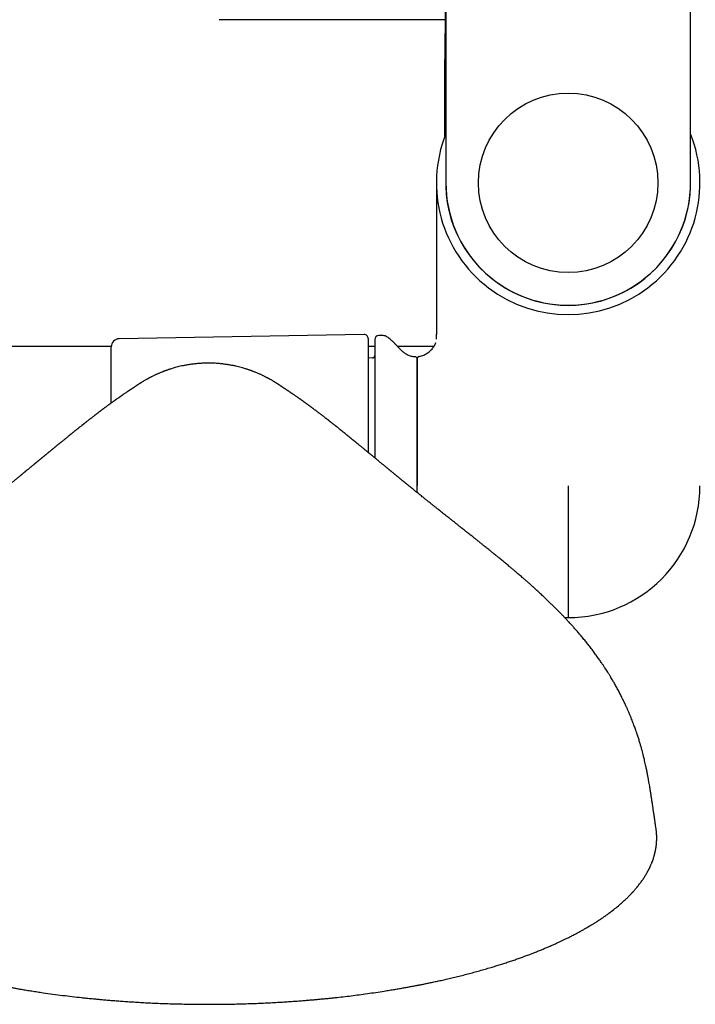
# Model space of a CAD drawing. Header units: millimetres. Extents: x 8 to 923, y 12 to 2573.
# Tile 7 of 20: x 424 to 507, y 1065 to 1185. Entities that reach past the tile are written whole.
import ezdxf

# ---------------------------------------------------------------- set-up
doc = ezdxf.new("R2010")
doc.units = ezdxf.units.MM

msp = doc.modelspace()

# ---------------------------------------------------------------- linework, layer by layer
at = {"color": 7, "linetype": 'Continuous', "lineweight": 30}
for p, q in [((476.01, 1235.36), (476.01, 1165.36)), ((505.99, 1165.36), (505.99, 1235.36)), ((475.93, 1185.36), (448.25, 1185.36)), ((474.85, 1165.36), (474.85, 1146.79)), ((465.99, 1146.77), (435.98, 1146.25)), ((468.21, 1146.66), (467.79, 1146.65)), ((474.85, 1146.83), (474.85, 1146.79)), ((474.85, 1146.79), (474.85, 1146.83)), ((474.85, 1146.22), (474.85, 1146.79)), ((371.3, 1145.36), (435.01, 1145.36)), ((435, 1138.37), (435, 1145.25)), ((466.5, 1146.27), (466.5, 1132.32)), ((466.5, 1145.36), (467.3, 1145.36)), ((470.04, 1145.36), (474.59, 1145.36)), ((467.01, 1143.91), (466.5, 1143.89)), ((472.5, 1128.22), (472.5, 1143.74)), ((472.5, 1127.4), (472.5, 1128.22)), ((491, 1128.22), (491, 1112.07)), ((490.58, 1112.07), (491, 1112.07)), ((501.78, 1086.13), (501.77, 1086.19))]:
    msp.add_line(p, q, dxfattribs=at)
msp.add_circle((491, 1165.36), 11, dxfattribs=at)
for centre, radius, start, end in [((491, 1165.36), 16.15, 158.1968, 21.803), ((491, 1165.36), 15.01, 177.5343, 2.4657), ((491, 1165.36), 14.99, 180, 0), ((466, 1146.27), 0.5, 0, 91), ((467.8, 1146.15), 0.5, 91, 180), ((468.23, 1145.66), 1, 61.7897, 91), ((436, 1145.25), 1, 91, 180), ((467, 1144.2), 0.3, 272, 0), ((472.2, 1143.74), 0.3, 0, 90.8412), ((491, 1128.22), 16.15, 270, 0)]:
    msp.add_arc(centre, radius, start, end, dxfattribs=at)
for points, knots in [([(476.01, 1188.82), (476, 1188.68), (475.99, 1188.28), (475.97, 1187.6), (475.95, 1186.7), (475.93, 1185.72), (475.92, 1184.65), (475.9, 1183.54), (475.89, 1182.41), (475.87, 1181.24), (475.86, 1180), (475.86, 1178.7), (475.85, 1177.34), (475.85, 1175.97), (475.85, 1174.6), (475.85, 1173.24), (475.85, 1172.03), (475.86, 1171.28), (475.86, 1170.97)], [0, 0, 0, 0, 0.022055, 0.067749, 0.114917, 0.172922, 0.232876, 0.294727, 0.358446, 0.423988, 0.491241, 0.56628, 0.642607, 0.719633, 0.796705, 0.873151, 0.948289, 1, 1, 1, 1]), ([(472.2, 1144.04), (472.13, 1144.04), (472, 1144.04), (471.79, 1144.08), (471.57, 1144.15), (471.36, 1144.24), (471.16, 1144.35), (470.93, 1144.51), (470.67, 1144.73), (470.39, 1144.99), (470.14, 1145.26), (469.89, 1145.52), (469.66, 1145.76), (469.43, 1145.99), (469.19, 1146.21), (468.95, 1146.39), (468.78, 1146.49), (468.7, 1146.53)], [0, 0, 0, 0, 0.042392, 0.093687, 0.144803, 0.196405, 0.248889, 0.302418, 0.38851, 0.4763, 0.564438, 0.642272, 0.718804, 0.793745, 0.866963, 0.938612, 1, 1, 1, 1]), ([(467.3, 1146.15), (467.3, 1146.15), (467.3, 1146.14), (467.3, 1146.11), (467.3, 1146.06), (467.3, 1145.99), (467.3, 1145.89), (467.3, 1145.78), (467.3, 1145.66), (467.3, 1145.53), (467.3, 1145.39), (467.3, 1145.24), (467.3, 1145.07), (467.3, 1144.87), (467.3, 1144.61), (467.3, 1144.31), (467.3, 1143.97), (467.3, 1143.61), (467.3, 1143.19), (467.3, 1142.71), (467.3, 1142.14), (467.3, 1141.54), (467.3, 1140.94), (467.3, 1140.37), (467.3, 1139.81), (467.3, 1139.24), (467.3, 1138.64), (467.3, 1138.07), (467.3, 1137.52), (467.3, 1137), (467.3, 1136.47), (467.3, 1135.93), (467.3, 1135.38), (467.3, 1134.8), (467.3, 1134.21), (467.3, 1133.59), (467.3, 1132.97), (467.3, 1132.34), (467.3, 1131.9), (467.3, 1131.67), (467.3, 1131.66)], [0, 0, 0, 0, 0.024827, 0.049606, 0.074368, 0.09914, 0.123952, 0.149757, 0.170411, 0.191039, 0.21166, 0.232289, 0.252944, 0.273641, 0.303018, 0.332327, 0.361615, 0.39093, 0.420321, 0.457813, 0.49521, 0.532612, 0.57012, 0.600125, 0.630057, 0.659966, 0.689905, 0.719924, 0.744412, 0.768846, 0.793255, 0.817667, 0.842108, 0.866608, 0.892928, 0.919193, 0.945437, 0.971696, 0.998003, 1, 1, 1, 1]), ([(472.74, 1144.08), (472.84, 1144.1), (473.03, 1144.14), (473.32, 1144.26), (473.59, 1144.4), (473.85, 1144.57), (474.1, 1144.77), (474.3, 1144.97), (474.47, 1145.18), (474.6, 1145.37), (474.7, 1145.58), (474.77, 1145.72), (474.79, 1145.8), (474.79, 1145.81)], [0, 0, 0, 0, 0.105108, 0.213729, 0.324836, 0.437205, 0.549542, 0.660604, 0.746283, 0.830116, 0.911886, 0.991617, 1, 1, 1, 1]), ([(472.74, 1144.08), (472.72, 1144.07), (472.67, 1144.06), (472.6, 1144.01), (472.55, 1143.95), (472.51, 1143.87), (472.5, 1143.81), (472.5, 1143.78)], [0, 0, 0, 0, 0.183799, 0.37612, 0.5706, 0.793141, 1, 1, 1, 1]), ([(446.91, 1143.26), (446.71, 1143.26), (446.31, 1143.26), (445.74, 1143.22), (445.21, 1143.17), (444.71, 1143.11), (444.26, 1143.03), (443.85, 1142.96), (443.48, 1142.88), (443.16, 1142.8), (442.87, 1142.72), (442.61, 1142.65), (442.39, 1142.58), (442.2, 1142.52), (442.05, 1142.47), (441.93, 1142.43), (441.84, 1142.4), (441.77, 1142.38), (441.73, 1142.36), (441.69, 1142.35), (441.66, 1142.34), (441.62, 1142.32), (441.55, 1142.3), (441.47, 1142.26), (441.37, 1142.23), (441.28, 1142.19), (441.16, 1142.14), (441.01, 1142.08), (440.85, 1142.02), (440.7, 1141.95), (440.56, 1141.89), (440.41, 1141.82), (440.25, 1141.74), (440.1, 1141.67), (439.96, 1141.6), (439.85, 1141.54), (439.75, 1141.49), (439.67, 1141.45), (439.61, 1141.42), (439.55, 1141.38), (439.48, 1141.34), (439.39, 1141.3), (439.28, 1141.24), (439.16, 1141.17), (439.02, 1141.09), (438.91, 1141.02), (438.81, 1140.96), (438.74, 1140.91), (438.67, 1140.87), (438.62, 1140.84), (438.57, 1140.81), (438.53, 1140.78), (438.47, 1140.75), (438.42, 1140.71), (438.37, 1140.68), (438.32, 1140.65), (438.28, 1140.62), (438.25, 1140.6), (438.22, 1140.58), (438.2, 1140.57), (438.17, 1140.55), (438.14, 1140.53), (438.11, 1140.51), (438.08, 1140.49), (438.05, 1140.47), (438.02, 1140.45), (437.99, 1140.43), (437.96, 1140.41), (437.94, 1140.39), (437.91, 1140.38), (437.88, 1140.35), (437.83, 1140.33), (437.79, 1140.29), (437.73, 1140.25), (437.65, 1140.2), (437.6, 1140.17), (437.57, 1140.15)], [0, 0, 0, 0, 0.039451, 0.076405, 0.110881, 0.142902, 0.172488, 0.19966, 0.223085, 0.244396, 0.263605, 0.280724, 0.295761, 0.308091, 0.318567, 0.327197, 0.332459, 0.336688, 0.340199, 0.342424, 0.344104, 0.34761, 0.353127, 0.360491, 0.368439, 0.376042, 0.383301, 0.398866, 0.412574, 0.424653, 0.437369, 0.451331, 0.466562, 0.483077, 0.496625, 0.509169, 0.519877, 0.528754, 0.534025, 0.540898, 0.54947, 0.559599, 0.569854, 0.58814, 0.605621, 0.621696, 0.635608, 0.64765, 0.657982, 0.666767, 0.674653, 0.684255, 0.695589, 0.708667, 0.722864, 0.735172, 0.745531, 0.754118, 0.763394, 0.773599, 0.785166, 0.798103, 0.812419, 0.827866, 0.842365, 0.857633, 0.870924, 0.882231, 0.891586, 0.901475, 0.913093, 0.926441, 0.941597, 0.958887, 0.978355, 1, 1, 1, 1]), ([(456.25, 1140.15), (456.23, 1140.17), (456.17, 1140.2), (456.1, 1140.25), (456.04, 1140.29), (455.99, 1140.33), (455.95, 1140.35), (455.92, 1140.38), (455.89, 1140.39), (455.87, 1140.41), (455.84, 1140.43), (455.81, 1140.44), (455.78, 1140.46), (455.75, 1140.48), (455.72, 1140.51), (455.69, 1140.53), (455.66, 1140.55), (455.63, 1140.57), (455.6, 1140.58), (455.57, 1140.61), (455.52, 1140.64), (455.46, 1140.68), (455.4, 1140.72), (455.33, 1140.76), (455.27, 1140.8), (455.21, 1140.84), (455.15, 1140.87), (455.09, 1140.91), (455.01, 1140.96), (454.92, 1141.02), (454.8, 1141.09), (454.67, 1141.17), (454.54, 1141.24), (454.43, 1141.3), (454.35, 1141.34), (454.27, 1141.39), (454.21, 1141.42), (454.16, 1141.45), (454.11, 1141.47), (454.05, 1141.5), (453.97, 1141.54), (453.87, 1141.6), (453.74, 1141.66), (453.62, 1141.72), (453.48, 1141.79), (453.33, 1141.86), (453.17, 1141.93), (453.01, 1142), (452.83, 1142.08), (452.67, 1142.14), (452.53, 1142.2), (452.41, 1142.24), (452.31, 1142.28), (452.24, 1142.31), (452.19, 1142.33), (452.15, 1142.34), (452.13, 1142.35), (452.1, 1142.36), (452.04, 1142.38), (451.95, 1142.41), (451.81, 1142.46), (451.64, 1142.52), (451.44, 1142.58), (451.2, 1142.65), (450.92, 1142.73), (450.61, 1142.81), (450.26, 1142.9), (449.87, 1142.98), (449.45, 1143.05), (449.01, 1143.12), (448.53, 1143.18), (448.02, 1143.23), (447.48, 1143.26), (447.11, 1143.26), (446.91, 1143.26)], [0, 0, 0, 0, 0.0216, 0.041032, 0.058297, 0.073435, 0.086771, 0.098192, 0.107952, 0.117236, 0.128439, 0.14012, 0.153377, 0.168207, 0.184412, 0.199742, 0.213546, 0.225831, 0.236606, 0.248364, 0.260423, 0.275766, 0.293727, 0.309715, 0.322873, 0.333232, 0.342017, 0.352349, 0.364391, 0.378303, 0.394378, 0.41186, 0.430145, 0.440529, 0.450762, 0.459387, 0.466271, 0.471557, 0.477039, 0.483263, 0.490229, 0.502678, 0.516235, 0.529106, 0.541213, 0.557197, 0.571661, 0.584906, 0.599679, 0.616698, 0.625541, 0.63489, 0.644414, 0.650078, 0.654138, 0.656595, 0.657944, 0.660114, 0.663311, 0.670042, 0.679101, 0.690498, 0.704238, 0.720253, 0.73861, 0.759321, 0.782398, 0.807857, 0.835717, 0.864201, 0.894853, 0.927692, 0.962735, 1, 1, 1, 1]), ([(472.5, 1143.78), (472.5, 1143.78), (472.5, 1143.77), (472.5, 1143.7), (472.5, 1143.58), (472.5, 1143.42), (472.5, 1143.23), (472.5, 1142.99), (472.5, 1142.71), (472.5, 1142.39), (472.5, 1142.03), (472.5, 1141.63), (472.5, 1141.19), (472.5, 1140.71), (472.5, 1140.19), (472.5, 1139.65), (472.5, 1139.06), (472.5, 1138.45), (472.5, 1137.81), (472.5, 1137.14), (472.5, 1136.45), (472.5, 1135.73), (472.5, 1134.99), (472.5, 1134.23), (472.5, 1133.47), (472.5, 1132.73), (472.5, 1131.99), (472.5, 1131.25), (472.5, 1130.49), (472.5, 1129.74), (472.5, 1129.23), (472.5, 1128.98)], [0, 0, 0, 0, 0.035114, 0.070235, 0.10536, 0.140487, 0.175614, 0.210112, 0.244611, 0.279108, 0.313605, 0.348806, 0.384007, 0.419207, 0.454407, 0.489606, 0.524806, 0.560005, 0.595205, 0.630404, 0.665604, 0.700803, 0.736003, 0.771202, 0.806402, 0.838668, 0.870934, 0.903201, 0.935467, 0.967734, 1, 1, 1, 1]), ([(437.57, 1140.15), (437.57, 1140.15), (437.56, 1140.14), (437.55, 1140.13), (437.54, 1140.12), (437.53, 1140.12), (437.52, 1140.11), (437.5, 1140.1), (437.48, 1140.08), (437.44, 1140.06), (437.4, 1140.03), (437.36, 1140.01), (437.32, 1139.98), (437.28, 1139.95), (437.24, 1139.93), (437.2, 1139.9), (437.17, 1139.88), (437.13, 1139.85), (437.08, 1139.82), (437, 1139.77), (436.9, 1139.7), (436.78, 1139.62), (436.66, 1139.53), (436.53, 1139.45), (436.42, 1139.37), (436.33, 1139.31), (436.25, 1139.25), (436.17, 1139.2), (436.09, 1139.14), (436, 1139.09), (435.92, 1139.03), (435.84, 1138.97), (435.75, 1138.91), (435.68, 1138.86), (435.62, 1138.82), (435.58, 1138.79), (435.54, 1138.76), (435.49, 1138.73), (435.44, 1138.69), (435.38, 1138.65), (435.32, 1138.6), (435.27, 1138.57), (435.22, 1138.53), (435.17, 1138.5), (435.12, 1138.46), (435.07, 1138.42), (435.02, 1138.39), (434.97, 1138.35), (434.91, 1138.3), (434.84, 1138.25), (434.76, 1138.2), (434.69, 1138.15), (434.63, 1138.1), (434.56, 1138.05), (434.48, 1137.99), (434.38, 1137.92), (434.28, 1137.85), (434.19, 1137.78), (434.1, 1137.71), (434.02, 1137.65), (433.95, 1137.6), (433.88, 1137.55), (433.81, 1137.5), (433.74, 1137.44), (433.66, 1137.38), (433.58, 1137.32), (433.5, 1137.26), (433.42, 1137.2), (433.35, 1137.14), (433.27, 1137.09), (433.2, 1137.03), (433.13, 1136.98), (433.06, 1136.92), (432.98, 1136.87), (432.9, 1136.8), (432.81, 1136.73), (432.72, 1136.66), (432.62, 1136.58), (432.52, 1136.5), (432.42, 1136.43), (432.32, 1136.35), (432.23, 1136.28), (432.13, 1136.2), (432.03, 1136.13), (431.95, 1136.06), (431.89, 1136.01), (431.84, 1135.98), (431.8, 1135.94), (431.76, 1135.91), (431.71, 1135.87), (431.64, 1135.82), (431.58, 1135.77), (431.5, 1135.71), (431.42, 1135.64), (431.32, 1135.56), (431.22, 1135.48), (431.13, 1135.41), (431.06, 1135.36), (431, 1135.3), (430.94, 1135.26), (430.87, 1135.2), (430.8, 1135.15), (430.75, 1135.1), (430.69, 1135.06), (430.63, 1135.01), (430.55, 1134.95), (430.48, 1134.89), (430.41, 1134.83), (430.35, 1134.78), (430.29, 1134.74), (430.23, 1134.69), (430.17, 1134.64), (430.1, 1134.58), (430.04, 1134.54), (429.99, 1134.5), (429.94, 1134.46), (429.88, 1134.41), (429.81, 1134.35), (429.74, 1134.29), (429.67, 1134.23), (429.58, 1134.16), (429.49, 1134.09), (429.39, 1134.01), (429.31, 1133.94), (429.22, 1133.87), (429.13, 1133.8), (429.03, 1133.71), (428.94, 1133.64), (428.88, 1133.59), (428.83, 1133.55), (428.78, 1133.51), (428.73, 1133.47), (428.66, 1133.41), (428.61, 1133.37), (428.56, 1133.33), (428.52, 1133.29), (428.46, 1133.25), (428.39, 1133.19), (428.3, 1133.12), (428.21, 1133.05), (428.14, 1132.98), (428.09, 1132.94), (428.04, 1132.91), (428, 1132.87), (427.95, 1132.83), (427.89, 1132.78), (427.84, 1132.74), (427.79, 1132.7), (427.75, 1132.67), (427.71, 1132.63), (427.67, 1132.6), (427.62, 1132.56), (427.57, 1132.52), (427.51, 1132.47), (427.44, 1132.41), (427.37, 1132.35), (427.3, 1132.3), (427.25, 1132.25), (427.2, 1132.21), (427.14, 1132.17), (427.08, 1132.11), (427.02, 1132.06), (426.97, 1132.02), (426.92, 1131.99), (426.88, 1131.95), (426.83, 1131.91), (426.77, 1131.86), (426.71, 1131.81), (426.64, 1131.75), (426.56, 1131.69), (426.49, 1131.63), (426.43, 1131.58), (426.37, 1131.53), (426.3, 1131.47), (426.23, 1131.42), (426.16, 1131.36), (426.09, 1131.3), (426.03, 1131.25), (425.97, 1131.2), (425.91, 1131.15), (425.85, 1131.1), (425.78, 1131.05), (425.72, 1130.99), (425.66, 1130.95), (425.62, 1130.91), (425.57, 1130.87), (425.51, 1130.82), (425.43, 1130.75), (425.33, 1130.67), (425.24, 1130.6), (425.16, 1130.53), (425.07, 1130.46), (424.98, 1130.39), (424.89, 1130.31), (424.81, 1130.24), (424.72, 1130.17), (424.64, 1130.11), (424.56, 1130.04), (424.48, 1129.98), (424.42, 1129.92), (424.36, 1129.88), (424.31, 1129.83), (424.25, 1129.79), (424.18, 1129.73), (424.11, 1129.67), (424.04, 1129.61), (423.98, 1129.56), (423.91, 1129.51), (423.83, 1129.44), (423.71, 1129.34), (423.56, 1129.22), (423.4, 1129.09), (423.24, 1128.95), (423.09, 1128.83), (422.95, 1128.72), (422.82, 1128.61), (422.68, 1128.5), (422.54, 1128.39), (422.4, 1128.27), (422.26, 1128.16), (422.11, 1128.04), (421.99, 1127.94), (421.9, 1127.87), (421.82, 1127.8), (421.74, 1127.74), (421.65, 1127.67), (421.56, 1127.59), (421.47, 1127.52), (421.41, 1127.47), (421.34, 1127.42), (421.28, 1127.36), (421.19, 1127.29), (421.07, 1127.2), (420.93, 1127.08), (420.8, 1126.97), (420.68, 1126.88), (420.59, 1126.81), (420.49, 1126.73), (420.38, 1126.64), (420.23, 1126.52), (420.06, 1126.38), (419.87, 1126.23), (419.68, 1126.08), (419.49, 1125.92), (419.3, 1125.78), (419.11, 1125.62), (418.91, 1125.46), (418.7, 1125.29), (418.5, 1125.13), (418.33, 1125), (418.2, 1124.89), (418.09, 1124.81), (417.98, 1124.72), (417.85, 1124.62), (417.72, 1124.51), (417.58, 1124.4), (417.43, 1124.29), (417.3, 1124.18), (417.19, 1124.09), (417.08, 1124.01), (417, 1123.94), (416.89, 1123.86), (416.77, 1123.76), (416.6, 1123.63), (416.42, 1123.48), (416.23, 1123.34), (416.05, 1123.19), (415.88, 1123.06), (415.73, 1122.93), (415.59, 1122.82), (415.45, 1122.72), (415.31, 1122.6), (415.15, 1122.48), (414.97, 1122.33), (414.78, 1122.18), (414.59, 1122.03), (414.43, 1121.9), (414.27, 1121.78), (414.13, 1121.67), (414.01, 1121.57), (413.89, 1121.48), (413.78, 1121.39), (413.65, 1121.28), (413.49, 1121.15), (413.3, 1121.01), (413.11, 1120.85), (412.92, 1120.71), (412.73, 1120.55), (412.53, 1120.39), (412.32, 1120.22), (412.13, 1120.07), (411.97, 1119.94), (411.82, 1119.82), (411.68, 1119.71), (411.51, 1119.57), (411.33, 1119.42), (411.15, 1119.27), (410.97, 1119.13), (410.79, 1118.97), (410.59, 1118.81), (410.39, 1118.64), (410.2, 1118.49), (410.02, 1118.34), (409.86, 1118.21), (409.73, 1118.09), (409.63, 1118.01), (409.56, 1117.95), (409.49, 1117.9), (409.41, 1117.83), (409.29, 1117.73), (409.15, 1117.6), (408.98, 1117.46), (408.81, 1117.32), (408.65, 1117.18), (408.49, 1117.04), (408.29, 1116.87), (408.05, 1116.65), (407.76, 1116.4), (407.52, 1116.18), (407.33, 1116.02), (407.21, 1115.91), (407.11, 1115.82), (407.03, 1115.75), (406.94, 1115.66), (406.82, 1115.55), (406.65, 1115.4), (406.46, 1115.23), (406.25, 1115.03), (406.01, 1114.81), (405.75, 1114.57), (405.48, 1114.31), (405.18, 1114.02), (404.86, 1113.71), (404.53, 1113.38), (404.2, 1113.05), (403.9, 1112.76), (403.66, 1112.51), (403.48, 1112.32), (403.33, 1112.16), (403.2, 1112.03), (403.09, 1111.91), (402.98, 1111.79), (402.85, 1111.65), (402.68, 1111.47), (402.49, 1111.26), (402.27, 1111.02), (402.06, 1110.79), (401.84, 1110.54), (401.6, 1110.26), (401.35, 1109.96), (401.07, 1109.63), (400.8, 1109.3), (400.54, 1108.97), (400.29, 1108.65), (400.04, 1108.33), (399.79, 1108.01), (399.57, 1107.71), (399.37, 1107.43), (399.18, 1107.17), (399.02, 1106.94), (398.87, 1106.74), (398.75, 1106.55), (398.64, 1106.39), (398.52, 1106.22), (398.41, 1106.05), (398.3, 1105.88), (398.19, 1105.72), (398.08, 1105.53), (397.96, 1105.35), (397.85, 1105.18), (397.77, 1105.05), (397.71, 1104.95), (397.66, 1104.86), (397.6, 1104.77), (397.53, 1104.66), (397.45, 1104.53), (397.37, 1104.37), (397.27, 1104.21), (397.16, 1104.03), (397.06, 1103.85), (396.97, 1103.68), (396.89, 1103.54), (396.83, 1103.43), (396.77, 1103.33), (396.71, 1103.21), (396.65, 1103.09), (396.56, 1102.92), (396.46, 1102.72), (396.35, 1102.51), (396.25, 1102.31), (396.16, 1102.13), (396.08, 1101.97), (396, 1101.8), (395.91, 1101.61), (395.8, 1101.39), (395.69, 1101.15), (395.58, 1100.9), (395.46, 1100.62), (395.33, 1100.33), (395.21, 1100.04), (395.12, 1099.81), (395.05, 1099.64), (395, 1099.51), (394.94, 1099.35), (394.87, 1099.18), (394.8, 1099), (394.74, 1098.84), (394.69, 1098.69), (394.64, 1098.56), (394.58, 1098.4), (394.52, 1098.2), (394.44, 1097.99), (394.37, 1097.77), (394.3, 1097.58), (394.24, 1097.38), (394.18, 1097.18), (394.11, 1096.97), (394.04, 1096.73), (393.96, 1096.47), (393.89, 1096.23), (393.84, 1096.03), (393.79, 1095.88), (393.76, 1095.74), (393.73, 1095.64), (393.71, 1095.55), (393.68, 1095.46), (393.66, 1095.35), (393.62, 1095.2), (393.57, 1095.02), (393.52, 1094.79), (393.48, 1094.63), (393.46, 1094.55)], [0, 0, 0, 0, 0.0026764, 0.0050055, 0.0069821, 0.0086017, 0.009861, 0.0109232, 0.0159375, 0.0190538, 0.0223476, 0.0259154, 0.0288361, 0.0317355, 0.0343521, 0.0366812, 0.0387786, 0.040959, 0.0432707, 0.0484962, 0.0540994, 0.0600256, 0.06618, 0.0720199, 0.0774549, 0.0808923, 0.0842427, 0.0875188, 0.0907458, 0.0942665, 0.0973144, 0.1006102, 0.1040079, 0.1069458, 0.1093677, 0.1106219, 0.1119885, 0.1136778, 0.1156899, 0.1179596, 0.1200793, 0.1219783, 0.1236566, 0.125472, 0.127206, 0.1289357, 0.130661, 0.1325231, 0.1346491, 0.1371049, 0.13985, 0.1423691, 0.1445059, 0.146293, 0.1491732, 0.1523415, 0.1558712, 0.1588309, 0.1618132, 0.1643744, 0.1665234, 0.1686023, 0.1707212, 0.1730901, 0.1753638, 0.1780061, 0.1806957, 0.1830858, 0.1851772, 0.1876039, 0.1898635, 0.1920048, 0.1940291, 0.1961912, 0.1985666, 0.2012511, 0.2042153, 0.207008, 0.2100887, 0.2128516, 0.2155529, 0.21825, 0.2210418, 0.2241727, 0.225999, 0.2277645, 0.2291655, 0.2301987, 0.23128, 0.2327424, 0.2345904, 0.2364306, 0.2380598, 0.2405998, 0.2434757, 0.2460936, 0.2482934, 0.2505142, 0.2518306, 0.2534187, 0.2552775, 0.2571395, 0.258576, 0.2597927, 0.2613982, 0.2633289, 0.2655634, 0.2673332, 0.2687688, 0.2701414, 0.271468, 0.2730611, 0.2750474, 0.2764681, 0.2775991, 0.2786999, 0.2801495, 0.2819496, 0.2837902, 0.2854055, 0.2875827, 0.2899472, 0.2923036, 0.2943283, 0.2962384, 0.2982875, 0.3007672, 0.3033412, 0.3044848, 0.3054026, 0.3063752, 0.3077622, 0.3094048, 0.3107312, 0.3116915, 0.3124785, 0.3138542, 0.3154137, 0.3174, 0.3199026, 0.3213558, 0.3224865, 0.3233319, 0.3242674, 0.3253892, 0.3266915, 0.3279139, 0.3289992, 0.3298168, 0.3306016, 0.3315013, 0.3325156, 0.3336817, 0.3350224, 0.3365373, 0.3382, 0.3396099, 0.3406324, 0.341612, 0.3428222, 0.3443217, 0.3456809, 0.3467357, 0.3475409, 0.3484257, 0.3494456, 0.3506066, 0.3519494, 0.3534804, 0.355194, 0.3567489, 0.3579367, 0.3590404, 0.3604317, 0.3619806, 0.3634169, 0.3647329, 0.3662297, 0.3674918, 0.3685126, 0.3696066, 0.3711375, 0.3725324, 0.3736832, 0.3745564, 0.3753171, 0.3763142, 0.3782549, 0.3803418, 0.3821339, 0.3836999, 0.3853932, 0.3872165, 0.3890266, 0.3907156, 0.3922391, 0.3939594, 0.3955026, 0.397112, 0.3984573, 0.3995143, 0.4002949, 0.4014397, 0.4029423, 0.4043829, 0.4056269, 0.4069601, 0.4081235, 0.4093059, 0.4118624, 0.4149038, 0.4179671, 0.4209755, 0.4240945, 0.4264842, 0.4287201, 0.4313746, 0.4342543, 0.4363908, 0.4393683, 0.4419553, 0.4443335, 0.4457778, 0.4471235, 0.4484563, 0.4500999, 0.4520759, 0.4535375, 0.454718, 0.4557496, 0.4568756, 0.458101, 0.4607443, 0.463075, 0.4651549, 0.4671031, 0.4689879, 0.4708502, 0.4727, 0.4753324, 0.4783317, 0.4816197, 0.4851139, 0.4884133, 0.4913195, 0.4946611, 0.4982195, 0.5017855, 0.505134, 0.5082152, 0.5100759, 0.5118513, 0.5137149, 0.5156759, 0.5178563, 0.5204186, 0.5226954, 0.5248917, 0.5267973, 0.5284312, 0.5298768, 0.5311459, 0.5333621, 0.5361152, 0.5391527, 0.5421455, 0.5450843, 0.5479533, 0.5503138, 0.5524938, 0.5545924, 0.5567873, 0.5591738, 0.5620926, 0.5654459, 0.5683019, 0.5708745, 0.5732722, 0.5755184, 0.5775255, 0.5791647, 0.5807952, 0.5828639, 0.585394, 0.5883811, 0.5914675, 0.5943771, 0.5971111, 0.6005863, 0.6037502, 0.6067273, 0.6095455, 0.6112549, 0.6134519, 0.6161474, 0.6191226, 0.6219819, 0.6247178, 0.627331, 0.6307253, 0.6338909, 0.6368279, 0.639454, 0.6421486, 0.6443179, 0.6459633, 0.6467043, 0.647656, 0.6489756, 0.6506625, 0.6531487, 0.6558951, 0.6585571, 0.6611333, 0.6636241, 0.6660296, 0.6706249, 0.675253, 0.679989, 0.6822197, 0.6841577, 0.6857502, 0.6869979, 0.6881136, 0.6903097, 0.6929911, 0.6961594, 0.6998135, 0.7037944, 0.707987, 0.7123973, 0.7175054, 0.7228869, 0.7284471, 0.7340638, 0.7397483, 0.7433834, 0.7465458, 0.7491637, 0.7512413, 0.7530007, 0.7550357, 0.7573793, 0.7599188, 0.7638384, 0.7676605, 0.7713988, 0.7753858, 0.7797769, 0.7845737, 0.7897769, 0.7953864, 0.8000769, 0.8050126, 0.8101287, 0.8149715, 0.8195245, 0.8236997, 0.8275018, 0.8309355, 0.8340052, 0.8366693, 0.8389889, 0.8412755, 0.844101, 0.8462904, 0.8487241, 0.8514016, 0.8542111, 0.8566565, 0.8586794, 0.8599729, 0.8610732, 0.8623943, 0.8640076, 0.8659128, 0.8679786, 0.8705279, 0.8730701, 0.8756055, 0.8780384, 0.8801518, 0.8815822, 0.8828948, 0.884441, 0.8862595, 0.8883462, 0.891491, 0.8944578, 0.8972465, 0.8997803, 0.9019743, 0.9039578, 0.9066511, 0.9097152, 0.9130204, 0.916536, 0.9200279, 0.9243617, 0.928274, 0.931805, 0.933408, 0.9351258, 0.9371828, 0.9395799, 0.9420798, 0.9442573, 0.9461535, 0.9478096, 0.9495839, 0.9524657, 0.9554383, 0.9582138, 0.9608002, 0.9632318, 0.9658654, 0.9686658, 0.9717046, 0.9750861, 0.978847, 0.9809003, 0.9830178, 0.9847938, 0.9861448, 0.9870839, 0.9880548, 0.9894989, 0.9914159, 0.9938052, 0.9966666, 1, 1, 1, 1]), ([(500.37, 1094.55), (500.34, 1094.63), (500.31, 1094.8), (500.25, 1095.02), (500.21, 1095.21), (500.17, 1095.35), (500.12, 1095.54), (500.06, 1095.76), (500, 1096.01), (499.94, 1096.22), (499.88, 1096.43), (499.82, 1096.63), (499.75, 1096.85), (499.68, 1097.09), (499.61, 1097.32), (499.53, 1097.55), (499.44, 1097.81), (499.35, 1098.1), (499.24, 1098.4), (499.15, 1098.66), (499.05, 1098.92), (498.94, 1099.21), (498.83, 1099.5), (498.72, 1099.79), (498.61, 1100.04), (498.51, 1100.28), (498.43, 1100.48), (498.35, 1100.65), (498.28, 1100.81), (498.22, 1100.96), (498.15, 1101.11), (498.07, 1101.28), (497.98, 1101.48), (497.88, 1101.69), (497.78, 1101.91), (497.68, 1102.11), (497.57, 1102.32), (497.46, 1102.54), (497.34, 1102.78), (497.22, 1103.02), (497.09, 1103.26), (496.95, 1103.51), (496.81, 1103.76), (496.68, 1103.99), (496.56, 1104.21), (496.44, 1104.41), (496.31, 1104.62), (496.19, 1104.82), (496.09, 1104.99), (496.01, 1105.12), (495.93, 1105.25), (495.82, 1105.42), (495.68, 1105.64), (495.51, 1105.91), (495.32, 1106.2), (495.09, 1106.53), (494.83, 1106.91), (494.52, 1107.35), (494.19, 1107.8), (493.83, 1108.28), (493.47, 1108.75), (493.11, 1109.2), (492.76, 1109.63), (492.4, 1110.05), (492.06, 1110.44), (491.75, 1110.8), (491.49, 1111.09), (491.28, 1111.32), (491.12, 1111.49), (490.99, 1111.64), (490.88, 1111.76), (490.8, 1111.84), (490.73, 1111.92), (490.64, 1112.02), (490.52, 1112.14), (490.35, 1112.32), (490.13, 1112.54), (489.89, 1112.79), (489.67, 1113.01), (489.45, 1113.23), (489.21, 1113.47), (488.93, 1113.75), (488.6, 1114.06), (488.31, 1114.34), (488.05, 1114.59), (487.83, 1114.79), (487.61, 1115), (487.39, 1115.21), (487.19, 1115.39), (487.03, 1115.53), (486.92, 1115.64), (486.82, 1115.72), (486.74, 1115.8), (486.68, 1115.86), (486.61, 1115.91), (486.54, 1115.98), (486.44, 1116.07), (486.32, 1116.18), (486.17, 1116.31), (485.96, 1116.5), (485.69, 1116.73), (485.4, 1116.98), (485.16, 1117.19), (484.95, 1117.37), (484.76, 1117.53), (484.61, 1117.66), (484.49, 1117.76), (484.39, 1117.84), (484.3, 1117.93), (484.18, 1118.02), (484.05, 1118.13), (483.9, 1118.26), (483.65, 1118.47), (483.32, 1118.74), (482.98, 1119.02), (482.71, 1119.24), (482.52, 1119.4), (482.35, 1119.54), (482.2, 1119.66), (482.1, 1119.74), (482.01, 1119.81), (481.93, 1119.88), (481.83, 1119.96), (481.69, 1120.07), (481.55, 1120.19), (481.4, 1120.31), (481.23, 1120.44), (481.04, 1120.59), (480.84, 1120.75), (480.67, 1120.89), (480.52, 1121.01), (480.37, 1121.13), (480.23, 1121.24), (480.1, 1121.34), (479.97, 1121.45), (479.84, 1121.55), (479.71, 1121.66), (479.57, 1121.77), (479.44, 1121.87), (479.33, 1121.96), (479.19, 1122.07), (479.03, 1122.2), (478.83, 1122.36), (478.64, 1122.51), (478.45, 1122.65), (478.28, 1122.79), (478.09, 1122.94), (477.91, 1123.08), (477.76, 1123.21), (477.62, 1123.31), (477.5, 1123.41), (477.37, 1123.52), (477.22, 1123.63), (477.05, 1123.77), (476.87, 1123.91), (476.69, 1124.05), (476.52, 1124.18), (476.36, 1124.31), (476.18, 1124.45), (475.97, 1124.62), (475.73, 1124.82), (475.48, 1125.01), (475.25, 1125.19), (475.05, 1125.35), (474.89, 1125.49), (474.73, 1125.61), (474.59, 1125.72), (474.46, 1125.83), (474.31, 1125.94), (474.15, 1126.07), (473.98, 1126.21), (473.81, 1126.35), (473.64, 1126.48), (473.48, 1126.61), (473.3, 1126.75), (473.11, 1126.91), (472.93, 1127.06), (472.74, 1127.21), (472.53, 1127.37), (472.32, 1127.54), (472.1, 1127.72), (471.91, 1127.88), (471.71, 1128.04), (471.57, 1128.15), (471.46, 1128.24), (471.39, 1128.3), (471.31, 1128.37), (471.23, 1128.43), (471.15, 1128.5), (471.08, 1128.56), (471.01, 1128.61), (470.94, 1128.67), (470.86, 1128.73), (470.8, 1128.78), (470.75, 1128.83), (470.69, 1128.87), (470.61, 1128.94), (470.51, 1129.02), (470.42, 1129.09), (470.33, 1129.16), (470.24, 1129.24), (470.15, 1129.31), (470.08, 1129.37), (470.01, 1129.43), (469.93, 1129.5), (469.84, 1129.57), (469.76, 1129.63), (469.68, 1129.7), (469.59, 1129.78), (469.49, 1129.86), (469.4, 1129.93), (469.33, 1129.99), (469.27, 1130.04), (469.2, 1130.09), (469.13, 1130.15), (469.05, 1130.21), (468.98, 1130.28), (468.91, 1130.34), (468.81, 1130.41), (468.68, 1130.52), (468.54, 1130.64), (468.41, 1130.75), (468.29, 1130.84), (468.17, 1130.94), (468.04, 1131.05), (467.9, 1131.16), (467.77, 1131.27), (467.65, 1131.37), (467.55, 1131.45), (467.45, 1131.53), (467.36, 1131.61), (467.28, 1131.68), (467.21, 1131.73), (467.15, 1131.78), (467.08, 1131.84), (467, 1131.9), (466.93, 1131.96), (466.86, 1132.02), (466.79, 1132.08), (466.73, 1132.13), (466.66, 1132.19), (466.58, 1132.25), (466.5, 1132.31), (466.44, 1132.37), (466.38, 1132.42), (466.32, 1132.47), (466.25, 1132.52), (466.18, 1132.58), (466.1, 1132.64), (466.03, 1132.7), (465.95, 1132.77), (465.86, 1132.85), (465.76, 1132.93), (465.66, 1133.01), (465.57, 1133.08), (465.48, 1133.15), (465.4, 1133.22), (465.33, 1133.28), (465.27, 1133.33), (465.21, 1133.38), (465.16, 1133.42), (465.1, 1133.46), (465.04, 1133.51), (464.98, 1133.56), (464.93, 1133.61), (464.89, 1133.64), (464.85, 1133.67), (464.81, 1133.71), (464.76, 1133.74), (464.7, 1133.79), (464.63, 1133.85), (464.54, 1133.92), (464.47, 1133.98), (464.4, 1134.04), (464.33, 1134.09), (464.26, 1134.15), (464.19, 1134.21), (464.11, 1134.27), (464.05, 1134.32), (463.99, 1134.37), (463.93, 1134.42), (463.88, 1134.46), (463.81, 1134.52), (463.74, 1134.57), (463.68, 1134.62), (463.62, 1134.67), (463.57, 1134.71), (463.5, 1134.76), (463.43, 1134.82), (463.37, 1134.87), (463.31, 1134.92), (463.25, 1134.97), (463.19, 1135.02), (463.11, 1135.08), (463.03, 1135.14), (462.96, 1135.2), (462.88, 1135.26), (462.8, 1135.33), (462.73, 1135.39), (462.66, 1135.44), (462.62, 1135.47), (462.58, 1135.5), (462.55, 1135.53), (462.51, 1135.56), (462.47, 1135.59), (462.42, 1135.63), (462.37, 1135.67), (462.31, 1135.72), (462.26, 1135.76), (462.2, 1135.8), (462.15, 1135.84), (462.11, 1135.88), (462.06, 1135.92), (462, 1135.96), (461.95, 1136.01), (461.89, 1136.05), (461.83, 1136.09), (461.78, 1136.14), (461.72, 1136.19), (461.65, 1136.24), (461.57, 1136.3), (461.5, 1136.35), (461.43, 1136.41), (461.36, 1136.47), (461.27, 1136.53), (461.18, 1136.6), (461.09, 1136.67), (460.99, 1136.75), (460.88, 1136.84), (460.76, 1136.93), (460.65, 1137.02), (460.55, 1137.09), (460.46, 1137.16), (460.38, 1137.22), (460.3, 1137.28), (460.23, 1137.34), (460.15, 1137.39), (460.07, 1137.46), (459.98, 1137.52), (459.89, 1137.59), (459.81, 1137.65), (459.74, 1137.7), (459.67, 1137.75), (459.61, 1137.8), (459.55, 1137.84), (459.49, 1137.89), (459.42, 1137.94), (459.34, 1138), (459.26, 1138.06), (459.19, 1138.11), (459.12, 1138.16), (459.06, 1138.2), (459, 1138.24), (458.95, 1138.28), (458.9, 1138.32), (458.84, 1138.36), (458.76, 1138.42), (458.69, 1138.47), (458.62, 1138.52), (458.56, 1138.57), (458.51, 1138.6), (458.47, 1138.63), (458.42, 1138.66), (458.37, 1138.7), (458.31, 1138.74), (458.25, 1138.79), (458.19, 1138.83), (458.15, 1138.86), (458.11, 1138.89), (458.07, 1138.91), (458.03, 1138.94), (457.99, 1138.97), (457.92, 1139.02), (457.82, 1139.09), (457.7, 1139.17), (457.58, 1139.25), (457.46, 1139.34), (457.35, 1139.41), (457.26, 1139.47), (457.18, 1139.53), (457.1, 1139.58), (457.03, 1139.63), (456.95, 1139.69), (456.87, 1139.74), (456.79, 1139.79), (456.72, 1139.84), (456.65, 1139.88), (456.59, 1139.92), (456.54, 1139.96), (456.5, 1139.98), (456.47, 1140.01), (456.44, 1140.03), (456.41, 1140.04), (456.39, 1140.06), (456.37, 1140.07), (456.36, 1140.08), (456.35, 1140.08), (456.34, 1140.09), (456.33, 1140.1), (456.32, 1140.11), (456.31, 1140.11), (456.29, 1140.12), (456.27, 1140.14), (456.26, 1140.14), (456.25, 1140.15)], [0, 0, 0, 0, 0.003377, 0.006252, 0.008626, 0.010499, 0.011869, 0.016105, 0.018675, 0.021533, 0.024386, 0.026926, 0.029768, 0.032928, 0.035976, 0.038821, 0.041883, 0.046394, 0.050265, 0.053475, 0.056964, 0.060764, 0.064799, 0.068461, 0.072249, 0.075069, 0.077929, 0.080351, 0.08236, 0.084324, 0.086342, 0.088532, 0.091289, 0.094405, 0.097465, 0.100214, 0.10277, 0.106099, 0.109488, 0.112795, 0.116036, 0.119552, 0.123289, 0.126723, 0.129487, 0.132334, 0.135444, 0.138678, 0.140859, 0.142673, 0.144433, 0.146321, 0.150014, 0.154052, 0.158204, 0.162452, 0.168697, 0.175168, 0.181982, 0.189176, 0.196748, 0.203337, 0.210168, 0.216983, 0.223264, 0.228999, 0.234192, 0.237325, 0.240221, 0.242717, 0.244717, 0.245732, 0.246952, 0.248559, 0.250554, 0.252939, 0.257486, 0.261654, 0.265441, 0.268953, 0.272624, 0.277735, 0.28319, 0.288883, 0.292387, 0.29596, 0.2996, 0.30331, 0.306997, 0.309123, 0.310977, 0.312557, 0.313864, 0.314896, 0.315716, 0.316865, 0.318442, 0.320449, 0.322887, 0.325543, 0.330663, 0.335652, 0.339137, 0.342528, 0.34549, 0.347922, 0.349824, 0.351086, 0.352571, 0.354366, 0.356472, 0.35889, 0.361599, 0.368033, 0.374314, 0.377453, 0.380539, 0.383283, 0.385565, 0.387382, 0.388254, 0.389466, 0.391112, 0.393191, 0.395603, 0.39792, 0.400093, 0.403615, 0.406675, 0.409283, 0.411685, 0.41397, 0.416137, 0.418235, 0.420011, 0.422113, 0.424361, 0.426487, 0.428487, 0.43035, 0.432068, 0.434955, 0.438071, 0.441509, 0.443993, 0.446734, 0.449819, 0.452877, 0.45537, 0.457384, 0.459348, 0.461317, 0.463777, 0.46658, 0.469556, 0.472528, 0.475189, 0.477754, 0.480347, 0.484143, 0.488224, 0.492389, 0.496505, 0.499625, 0.502445, 0.504949, 0.507292, 0.509585, 0.511987, 0.51475, 0.517721, 0.520833, 0.523699, 0.526446, 0.529441, 0.532586, 0.536365, 0.539453, 0.542957, 0.54718, 0.550751, 0.554934, 0.557707, 0.561507, 0.56264, 0.563809, 0.565391, 0.567063, 0.568475, 0.569765, 0.570962, 0.572336, 0.573811, 0.57505, 0.576014, 0.576775, 0.578412, 0.580523, 0.582095, 0.583485, 0.585514, 0.587381, 0.588629, 0.589843, 0.591453, 0.593231, 0.594807, 0.596175, 0.598041, 0.600151, 0.601925, 0.603119, 0.604315, 0.605534, 0.607044, 0.608487, 0.610137, 0.611591, 0.612684, 0.615831, 0.619213, 0.621503, 0.623573, 0.626169, 0.628896, 0.631258, 0.634802, 0.636965, 0.63885, 0.640883, 0.642884, 0.64477, 0.64598, 0.647196, 0.648584, 0.650182, 0.65192, 0.653392, 0.654779, 0.655969, 0.657531, 0.659265, 0.660857, 0.662369, 0.663561, 0.664801, 0.666236, 0.667878, 0.669603, 0.671025, 0.672801, 0.674834, 0.677262, 0.679404, 0.681392, 0.683533, 0.685072, 0.686776, 0.688333, 0.689601, 0.690595, 0.691817, 0.693489, 0.69496, 0.696125, 0.697038, 0.697952, 0.698896, 0.699872, 0.701251, 0.703007, 0.705139, 0.707142, 0.708578, 0.710043, 0.711879, 0.71372, 0.715421, 0.717177, 0.71867, 0.719871, 0.721111, 0.722885, 0.724889, 0.72638, 0.727515, 0.728872, 0.730615, 0.73251, 0.734197, 0.73567, 0.737022, 0.738473, 0.740564, 0.742688, 0.744725, 0.74657, 0.748646, 0.751111, 0.752462, 0.753639, 0.754638, 0.75546, 0.756308, 0.757456, 0.758915, 0.760393, 0.761716, 0.763422, 0.764807, 0.766141, 0.767473, 0.768814, 0.770225, 0.771961, 0.773584, 0.775051, 0.776613, 0.778269, 0.780228, 0.782376, 0.784454, 0.786455, 0.788377, 0.791196, 0.793743, 0.796079, 0.799189, 0.802498, 0.806127, 0.809886, 0.812662, 0.815385, 0.817892, 0.820197, 0.822459, 0.824755, 0.827388, 0.830157, 0.83304, 0.835647, 0.83797, 0.840044, 0.842025, 0.843931, 0.845927, 0.848282, 0.850994, 0.853716, 0.856248, 0.85846, 0.8605, 0.862365, 0.864056, 0.865796, 0.86798, 0.87056, 0.873449, 0.876051, 0.878256, 0.87971, 0.881102, 0.882793, 0.884792, 0.887084, 0.889504, 0.891569, 0.893281, 0.894667, 0.896079, 0.897617, 0.899281, 0.901071, 0.905732, 0.910653, 0.915807, 0.920909, 0.92565, 0.93007, 0.933389, 0.936981, 0.940844, 0.944974, 0.949147, 0.953059, 0.957332, 0.961278, 0.965129, 0.968929, 0.971796, 0.974328, 0.976547, 0.978964, 0.981795, 0.982879, 0.983966, 0.985058, 0.986154, 0.987299, 0.988742, 0.990873, 0.993465, 0.99651, 1, 1, 1, 1]), ([(472.5, 1128.98), (472.5, 1128.83), (472.5, 1128.58), (472.5, 1128.33), (472.5, 1128.22)], [0, 0, 0, 0, 0.559978, 1, 1, 1, 1]), ([(501.77, 1086.19), (501.77, 1086.23), (501.75, 1086.36), (501.72, 1086.57), (501.68, 1086.82), (501.65, 1087.04), (501.62, 1087.21), (501.6, 1087.35), (501.59, 1087.46), (501.57, 1087.55), (501.56, 1087.67), (501.53, 1087.82), (501.51, 1088), (501.48, 1088.16), (501.46, 1088.32), (501.43, 1088.49), (501.41, 1088.67), (501.38, 1088.84), (501.36, 1089.01), (501.33, 1089.19), (501.3, 1089.4), (501.27, 1089.61), (501.24, 1089.82), (501.2, 1090.04), (501.17, 1090.25), (501.13, 1090.48), (501.1, 1090.72), (501.05, 1090.98), (501.01, 1091.27), (500.96, 1091.58), (500.91, 1091.87), (500.86, 1092.12), (500.83, 1092.31), (500.79, 1092.5), (500.76, 1092.65), (500.74, 1092.77), (500.72, 1092.86), (500.71, 1092.92), (500.7, 1092.98), (500.68, 1093.07), (500.66, 1093.21), (500.62, 1093.39), (500.57, 1093.62), (500.51, 1093.89), (500.44, 1094.2), (500.39, 1094.43), (500.37, 1094.55)], [0, 0, 0, 0, 0.014192, 0.050474, 0.08214, 0.109146, 0.131152, 0.148656, 0.161687, 0.172475, 0.183849, 0.207903, 0.232472, 0.25242, 0.272425, 0.29555, 0.318228, 0.339793, 0.359572, 0.381807, 0.407818, 0.434391, 0.459491, 0.483076, 0.510873, 0.536048, 0.563278, 0.593511, 0.626402, 0.661689, 0.699623, 0.723116, 0.746658, 0.767274, 0.784673, 0.79873, 0.809341, 0.813973, 0.820424, 0.828871, 0.845349, 0.866493, 0.892425, 0.923268, 0.959106, 1, 1, 1, 1]), ([(392.05, 1086.16), (392.04, 1086.11), (392.03, 1085.98), (392.01, 1085.79), (391.99, 1085.6), (391.98, 1085.43), (391.98, 1085.27), (391.98, 1085.13), (391.98, 1085), (391.98, 1084.88), (391.98, 1084.76), (391.99, 1084.65), (392, 1084.53), (392.01, 1084.4), (392.02, 1084.26), (392.03, 1084.12), (392.05, 1084), (392.07, 1083.89), (392.08, 1083.78), (392.11, 1083.66), (392.13, 1083.54), (392.15, 1083.43), (392.17, 1083.34), (392.19, 1083.25), (392.21, 1083.19), (392.22, 1083.13), (392.23, 1083.08), (392.25, 1083.02), (392.27, 1082.94), (392.3, 1082.84), (392.33, 1082.73), (392.37, 1082.6), (392.42, 1082.47), (392.46, 1082.34), (392.51, 1082.21), (392.56, 1082.09), (392.6, 1081.96), (392.66, 1081.84), (392.71, 1081.72), (392.76, 1081.6), (392.81, 1081.49), (392.85, 1081.4), (392.89, 1081.33), (392.92, 1081.27), (392.95, 1081.22), (392.97, 1081.18), (392.99, 1081.12), (393.03, 1081.06), (393.07, 1080.97), (393.13, 1080.88), (393.19, 1080.76), (393.29, 1080.59), (393.42, 1080.37), (393.59, 1080.11), (393.78, 1079.83), (393.98, 1079.56), (394.18, 1079.29), (394.35, 1079.08), (394.48, 1078.93), (394.57, 1078.82), (394.66, 1078.72), (394.74, 1078.62), (394.83, 1078.52), (394.91, 1078.43), (394.98, 1078.36), (395.04, 1078.29), (395.09, 1078.24), (395.14, 1078.19), (395.18, 1078.14), (395.23, 1078.09), (395.29, 1078.04), (395.35, 1077.97), (395.43, 1077.9), (395.52, 1077.8), (395.63, 1077.7), (395.74, 1077.58), (395.88, 1077.46), (396.11, 1077.25), (396.45, 1076.94), (396.93, 1076.54), (397.35, 1076.21), (397.71, 1075.93), (397.99, 1075.73), (398.27, 1075.52), (398.56, 1075.33), (398.83, 1075.14), (399.07, 1074.98), (399.27, 1074.85), (399.45, 1074.74), (399.62, 1074.63), (399.77, 1074.54), (399.91, 1074.45), (400.02, 1074.38), (400.11, 1074.33), (400.17, 1074.29), (400.23, 1074.26), (400.29, 1074.22), (400.37, 1074.18), (400.46, 1074.12), (400.57, 1074.05), (400.71, 1073.98), (400.86, 1073.89), (401.05, 1073.78), (401.27, 1073.66), (401.52, 1073.52), (401.81, 1073.37), (402.11, 1073.21), (402.42, 1073.05), (402.76, 1072.88), (403.12, 1072.7), (403.49, 1072.52), (403.85, 1072.35), (404.19, 1072.19), (404.51, 1072.05), (404.81, 1071.92), (405.09, 1071.79), (405.37, 1071.67), (405.66, 1071.55), (405.97, 1071.42), (406.31, 1071.28), (406.67, 1071.14), (407.05, 1070.99), (407.44, 1070.84), (407.86, 1070.68), (408.28, 1070.52), (408.73, 1070.36), (409.2, 1070.2), (409.89, 1069.96), (410.8, 1069.66), (411.95, 1069.3), (413.14, 1068.95), (414.19, 1068.66), (415.09, 1068.42), (415.81, 1068.23), (416.54, 1068.05), (417.26, 1067.88), (417.94, 1067.72), (418.6, 1067.57), (419.11, 1067.46), (419.48, 1067.38), (419.74, 1067.33), (419.98, 1067.28), (420.22, 1067.23), (420.45, 1067.18), (420.67, 1067.14), (420.86, 1067.1), (421.01, 1067.07), (421.12, 1067.05), (421.22, 1067.03), (421.29, 1067.01), (421.36, 1067), (421.45, 1066.98), (421.56, 1066.96), (421.72, 1066.93), (421.9, 1066.9), (422.11, 1066.86), (422.33, 1066.82), (422.55, 1066.78), (422.84, 1066.73), (423.18, 1066.67), (423.59, 1066.59), (424.07, 1066.51), (424.63, 1066.42), (425.28, 1066.31), (425.96, 1066.21), (426.82, 1066.08), (427.85, 1065.94), (429.04, 1065.78), (430.21, 1065.64), (431.16, 1065.53), (431.89, 1065.45), (432.42, 1065.4), (432.95, 1065.35), (433.49, 1065.29), (434.06, 1065.24), (434.67, 1065.19), (435.3, 1065.14), (435.96, 1065.09), (436.67, 1065.04), (437.41, 1064.99), (438.19, 1064.94), (439.01, 1064.89), (439.87, 1064.85), (440.77, 1064.81), (441.71, 1064.77), (442.69, 1064.74), (443.69, 1064.72), (444.73, 1064.7), (445.81, 1064.68), (446.54, 1064.68), (446.91, 1064.68)], [0, 0, 0, 0, 0.004732, 0.010827, 0.016461, 0.021543, 0.026205, 0.030489, 0.034397, 0.037997, 0.041212, 0.044452, 0.047963, 0.051743, 0.055805, 0.060188, 0.063227, 0.066405, 0.069721, 0.073176, 0.076761, 0.080103, 0.082856, 0.085223, 0.087203, 0.088796, 0.090043, 0.091893, 0.094254, 0.097126, 0.10051, 0.104362, 0.108316, 0.112288, 0.115907, 0.11954, 0.123187, 0.126849, 0.130526, 0.134195, 0.137505, 0.140116, 0.142323, 0.144126, 0.145524, 0.146644, 0.148022, 0.150097, 0.152632, 0.155626, 0.159081, 0.162995, 0.171049, 0.178921, 0.187642, 0.196128, 0.204374, 0.212267, 0.215672, 0.218991, 0.222224, 0.225372, 0.228433, 0.231336, 0.233886, 0.235846, 0.237518, 0.238912, 0.240348, 0.241983, 0.243817, 0.245851, 0.248083, 0.251171, 0.254573, 0.258289, 0.26232, 0.266517, 0.279267, 0.292404, 0.305926, 0.312832, 0.319835, 0.326931, 0.333779, 0.340141, 0.346017, 0.350294, 0.354271, 0.357949, 0.361327, 0.36439, 0.367005, 0.368578, 0.369908, 0.371054, 0.372387, 0.373973, 0.375812, 0.378305, 0.381149, 0.384345, 0.387892, 0.392573, 0.397751, 0.403428, 0.409554, 0.415591, 0.421392, 0.42879, 0.435764, 0.442314, 0.44844, 0.454142, 0.45942, 0.464274, 0.468705, 0.473758, 0.479098, 0.484755, 0.490729, 0.497019, 0.503625, 0.510144, 0.516945, 0.524027, 0.53139, 0.538904, 0.555786, 0.572817, 0.589998, 0.607328, 0.617299, 0.627319, 0.637366, 0.647037, 0.656175, 0.664781, 0.672855, 0.676239, 0.679519, 0.682697, 0.685772, 0.688743, 0.691612, 0.694237, 0.695984, 0.697453, 0.698643, 0.699555, 0.700319, 0.701362, 0.702715, 0.704755, 0.707222, 0.709865, 0.71261, 0.715457, 0.718407, 0.723249, 0.728345, 0.733693, 0.741252, 0.749265, 0.757675, 0.766051, 0.7807, 0.794956, 0.808817, 0.822283, 0.828544, 0.834715, 0.840798, 0.846985, 0.853651, 0.860804, 0.867995, 0.87562, 0.883679, 0.89217, 0.901096, 0.910454, 0.920247, 0.930473, 0.941132, 0.952225, 0.963541, 0.975276, 0.987429, 1, 1, 1, 1]), ([(446.91, 1064.68), (447.26, 1064.68), (447.93, 1064.68), (448.93, 1064.69), (449.9, 1064.71), (450.83, 1064.73), (451.73, 1064.76), (452.6, 1064.79), (453.46, 1064.82), (454.32, 1064.87), (455.16, 1064.91), (455.96, 1064.96), (456.73, 1065.01), (457.45, 1065.06), (458.14, 1065.11), (458.78, 1065.16), (459.39, 1065.21), (459.96, 1065.26), (460.49, 1065.31), (460.99, 1065.36), (461.47, 1065.4), (461.96, 1065.45), (462.61, 1065.52), (463.42, 1065.61), (464.4, 1065.73), (465.39, 1065.86), (466.4, 1066), (467.43, 1066.14), (468.34, 1066.28), (469.11, 1066.41), (469.73, 1066.51), (470.31, 1066.61), (470.78, 1066.69), (471.13, 1066.75), (471.39, 1066.8), (471.64, 1066.85), (471.88, 1066.89), (472.1, 1066.93), (472.29, 1066.97), (472.43, 1067), (472.54, 1067.02), (472.62, 1067.03), (472.69, 1067.04), (472.76, 1067.06), (472.86, 1067.08), (472.98, 1067.1), (473.14, 1067.13), (473.33, 1067.17), (473.54, 1067.22), (473.77, 1067.26), (474.01, 1067.31), (474.36, 1067.39), (474.84, 1067.49), (475.44, 1067.62), (476.08, 1067.76), (476.75, 1067.92), (477.46, 1068.09), (478.18, 1068.27), (478.9, 1068.46), (479.62, 1068.65), (480.32, 1068.85), (481, 1069.04), (481.65, 1069.24), (482.26, 1069.42), (482.83, 1069.6), (483.4, 1069.78), (483.95, 1069.97), (484.5, 1070.15), (485.03, 1070.34), (485.54, 1070.52), (486.06, 1070.71), (486.58, 1070.91), (487.11, 1071.12), (487.6, 1071.32), (488.04, 1071.5), (488.4, 1071.65), (488.69, 1071.77), (488.93, 1071.88), (489.18, 1071.99), (489.44, 1072.11), (489.73, 1072.24), (490.03, 1072.38), (490.35, 1072.53), (490.7, 1072.7), (491.09, 1072.89), (491.52, 1073.11), (491.89, 1073.3), (492.2, 1073.47), (492.43, 1073.59), (492.64, 1073.71), (492.83, 1073.81), (493, 1073.91), (493.15, 1073.99), (493.28, 1074.07), (493.38, 1074.13), (493.46, 1074.18), (493.52, 1074.21), (493.57, 1074.24), (493.62, 1074.27), (493.67, 1074.3), (493.75, 1074.35), (493.85, 1074.41), (493.96, 1074.48), (494.09, 1074.55), (494.22, 1074.64), (494.35, 1074.72), (494.49, 1074.81), (494.62, 1074.89), (494.84, 1075.04), (495.14, 1075.24), (495.52, 1075.5), (495.9, 1075.78), (496.36, 1076.12), (496.88, 1076.52), (497.31, 1076.89), (497.61, 1077.15), (497.79, 1077.31), (497.97, 1077.47), (498.13, 1077.63), (498.29, 1077.78), (498.41, 1077.91), (498.52, 1078.01), (498.6, 1078.1), (498.67, 1078.18), (498.74, 1078.24), (498.79, 1078.3), (498.85, 1078.36), (498.9, 1078.42), (498.97, 1078.49), (499.04, 1078.57), (499.12, 1078.67), (499.21, 1078.77), (499.32, 1078.9), (499.45, 1079.06), (499.6, 1079.24), (499.8, 1079.49), (500.03, 1079.8), (500.28, 1080.17), (500.46, 1080.46), (500.58, 1080.66), (500.65, 1080.78), (500.71, 1080.89), (500.76, 1080.99), (500.8, 1081.07), (500.84, 1081.14), (500.88, 1081.21), (500.91, 1081.27), (500.94, 1081.34), (500.99, 1081.43), (501.04, 1081.54), (501.09, 1081.66), (501.15, 1081.79), (501.21, 1081.93), (501.28, 1082.1), (501.36, 1082.31), (501.43, 1082.52), (501.49, 1082.7), (501.53, 1082.84), (501.56, 1082.96), (501.59, 1083.07), (501.61, 1083.16), (501.63, 1083.22), (501.64, 1083.27), (501.65, 1083.31), (501.66, 1083.36), (501.67, 1083.42), (501.69, 1083.5), (501.71, 1083.59), (501.72, 1083.68), (501.74, 1083.78), (501.76, 1083.87), (501.77, 1083.96), (501.78, 1084.05), (501.8, 1084.16), (501.81, 1084.29), (501.82, 1084.45), (501.83, 1084.59), (501.84, 1084.71), (501.85, 1084.82), (501.85, 1084.92), (501.85, 1085.02), (501.85, 1085.12), (501.85, 1085.23), (501.85, 1085.34), (501.84, 1085.45), (501.84, 1085.56), (501.83, 1085.68), (501.82, 1085.82), (501.8, 1085.97), (501.79, 1086.07), (501.78, 1086.12)], [0, 0, 0, 0, 0.011618, 0.022882, 0.033792, 0.044349, 0.054553, 0.064402, 0.073899, 0.083936, 0.093546, 0.102728, 0.111482, 0.119809, 0.127707, 0.135178, 0.142221, 0.148836, 0.155024, 0.1607, 0.166317, 0.172009, 0.177777, 0.189111, 0.200726, 0.212621, 0.224796, 0.237251, 0.249969, 0.2581, 0.265784, 0.27302, 0.279809, 0.283186, 0.28644, 0.289572, 0.29258, 0.295466, 0.298071, 0.299697, 0.30101, 0.302009, 0.302768, 0.303732, 0.304976, 0.3065, 0.308305, 0.310963, 0.313828, 0.316794, 0.319862, 0.32303, 0.330468, 0.33841, 0.346857, 0.355809, 0.365463, 0.375483, 0.385473, 0.395414, 0.405307, 0.415152, 0.424949, 0.433481, 0.441977, 0.450435, 0.458857, 0.467242, 0.475565, 0.4836, 0.491296, 0.500489, 0.509146, 0.517266, 0.524849, 0.531896, 0.535694, 0.539751, 0.544158, 0.548917, 0.554027, 0.559489, 0.565301, 0.571465, 0.579146, 0.587311, 0.59596, 0.601021, 0.605676, 0.609926, 0.61377, 0.617266, 0.620342, 0.622997, 0.625232, 0.627045, 0.628175, 0.629045, 0.629963, 0.631205, 0.632772, 0.634905, 0.637442, 0.640239, 0.643118, 0.646079, 0.649122, 0.652247, 0.655454, 0.663986, 0.67305, 0.682592, 0.692274, 0.707654, 0.723235, 0.728473, 0.733734, 0.739018, 0.744263, 0.749087, 0.753425, 0.756492, 0.759258, 0.761723, 0.763888, 0.765752, 0.76734, 0.769186, 0.771436, 0.774089, 0.777137, 0.780386, 0.783755, 0.789292, 0.795127, 0.80126, 0.812602, 0.8239, 0.835139, 0.838902, 0.84254, 0.845831, 0.848772, 0.851361, 0.853563, 0.855425, 0.85716, 0.859169, 0.861933, 0.865101, 0.868672, 0.872611, 0.87677, 0.881132, 0.888172, 0.895685, 0.89981, 0.90394, 0.907602, 0.910749, 0.913381, 0.915497, 0.916524, 0.91771, 0.919166, 0.92089, 0.923176, 0.92581, 0.928659, 0.931435, 0.934126, 0.936733, 0.939256, 0.941694, 0.946529, 0.950995, 0.955086, 0.958702, 0.961956, 0.964847, 0.967433, 0.970332, 0.973711, 0.977569, 0.980322, 0.983513, 0.987142, 0.991208, 0.995712, 1, 1, 1, 1])]:
    msp.add_open_spline(points, degree=3, knots=knots, dxfattribs=at)

doc.saveas('drawing.dxf')
